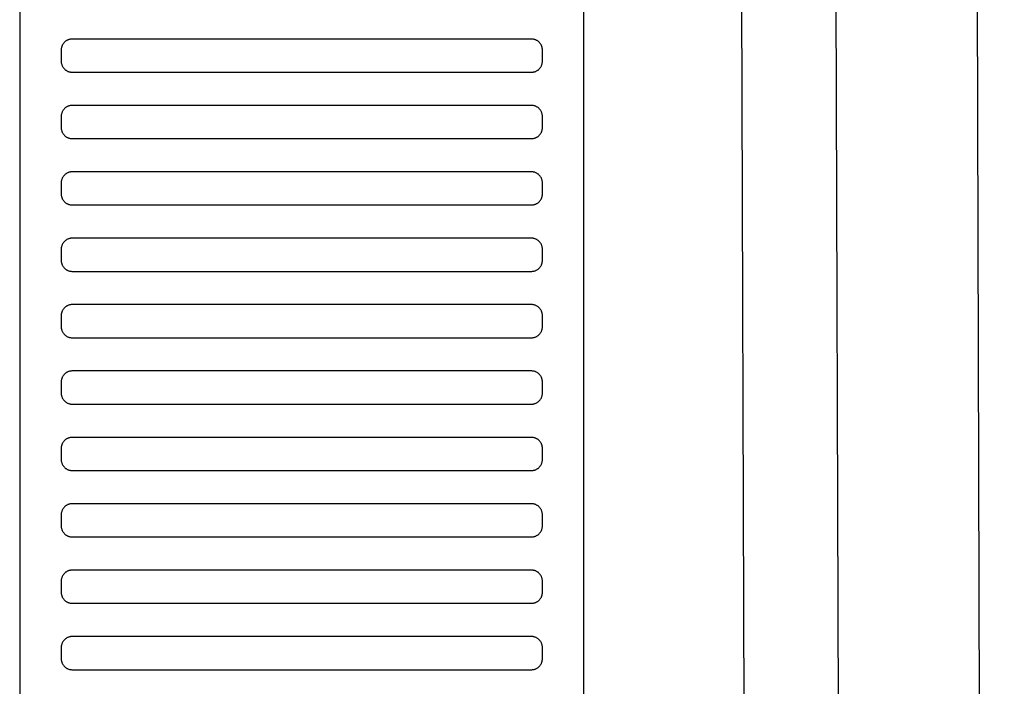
# Model space of a CAD drawing. Header units: millimetres. Extents: x -32221 to 212500, y 31663 to 93766.
# Tile 132 of 256: x 26523 to 26701, y 61034 to 61154. Entities that reach past the tile are written whole.
import ezdxf

# ---------------------------------------------------------------- set-up
doc = ezdxf.new("R2010")
doc.units = ezdxf.units.MM
doc.layers.add('Sciany', color=251, linetype='Continuous')
doc.layers.add('Wyposazenie', color=251, linetype='Continuous')

msp = doc.modelspace()

# ---------------------------------------------------------------- linework, layer by layer
at = {"layer": 'Sciany'}
for p, q in [((26694.177, 61744.608), (26700.816, 59488.444)), ((26668.593, 61719.077), (26675.609, 59491.685)), ((26651.608, 61702.056), (26658.56, 59494.939))]:
    msp.add_line(p, q, dxfattribs=at)
at = {"layer": 'Wyposazenie'}
for points in [[(26624.827, 59922.631), (26624.827, 61437.591), (26522.827, 61437.591), (26522.827, 59922.631)], [(26615.327, 61144.591), (26615.43, 61144.593), (26615.531, 61144.601), (26615.631, 61144.614), (26615.73, 61144.632), (26615.827, 61144.654), (26615.921, 61144.681), (26616.014, 61144.712), (26616.105, 61144.748), (26616.194, 61144.788), (26616.28, 61144.832), (26616.364, 61144.881), (26616.445, 61144.933), (26616.523, 61144.988), (26616.599, 61145.048), (26616.671, 61145.111), (26616.741, 61145.177), (26616.807, 61145.246), (26616.87, 61145.319), (26616.929, 61145.395), (26616.985, 61145.473), (26617.037, 61145.554), (26617.085, 61145.638), (26617.13, 61145.724), (26617.17, 61145.813), (26617.206, 61145.904), (26617.237, 61145.996), (26617.264, 61146.091), (26617.286, 61146.188), (26617.304, 61146.287), (26617.317, 61146.387), (26617.324, 61146.488), (26617.327, 61146.591), (26617.327, 61148.591), (26617.324, 61148.694), (26617.317, 61148.795), (26617.304, 61148.895), (26617.286, 61148.994), (26617.264, 61149.09), (26617.237, 61149.185), (26617.206, 61149.278), (26617.17, 61149.369), (26617.13, 61149.457), (26617.085, 61149.544), (26617.037, 61149.627), (26616.985, 61149.709), (26616.929, 61149.787), (26616.87, 61149.863), (26616.807, 61149.935), (26616.741, 61150.005), (26616.671, 61150.071), (26616.599, 61150.134), (26616.523, 61150.193), (26616.445, 61150.249), (26616.364, 61150.301), (26616.28, 61150.349), (26616.194, 61150.393), (26616.105, 61150.434), (26616.014, 61150.469), (26615.921, 61150.501), (26615.827, 61150.528), (26615.73, 61150.55), (26615.631, 61150.568), (26615.531, 61150.581), (26615.43, 61150.588), (26615.327, 61150.591), (26532.327, 61150.591), (26532.224, 61150.588), (26532.123, 61150.581), (26532.023, 61150.568), (26531.924, 61150.55), (26531.828, 61150.528), (26531.733, 61150.501), (26531.64, 61150.469), (26531.549, 61150.434), (26531.46, 61150.393), (26531.374, 61150.349), (26531.29, 61150.301), (26531.209, 61150.249), (26531.131, 61150.193), (26531.055, 61150.134), (26530.983, 61150.071), (26530.913, 61150.005), (26530.847, 61149.935), (26530.784, 61149.863), (26530.725, 61149.787), (26530.669, 61149.709), (26530.617, 61149.627), (26530.569, 61149.544), (26530.524, 61149.457), (26530.484, 61149.369), (26530.448, 61149.278), (26530.417, 61149.185), (26530.39, 61149.09), (26530.368, 61148.994), (26530.35, 61148.895), (26530.337, 61148.795), (26530.33, 61148.694), (26530.327, 61148.591), (26530.327, 61146.591), (26530.33, 61146.488), (26530.337, 61146.387), (26530.35, 61146.287), (26530.368, 61146.188), (26530.39, 61146.091), (26530.417, 61145.996), (26530.448, 61145.904), (26530.484, 61145.813), (26530.524, 61145.724), (26530.569, 61145.638), (26530.617, 61145.554), (26530.669, 61145.473), (26530.725, 61145.395), (26530.784, 61145.319), (26530.847, 61145.246), (26530.913, 61145.177), (26530.983, 61145.111), (26531.055, 61145.048), (26531.131, 61144.988), (26531.209, 61144.933), (26531.29, 61144.881), (26531.374, 61144.832), (26531.46, 61144.788), (26531.549, 61144.748), (26531.64, 61144.712), (26531.733, 61144.681), (26531.828, 61144.654), (26531.924, 61144.632), (26532.023, 61144.614), (26532.123, 61144.601), (26532.224, 61144.593), (26532.327, 61144.591)], [(26615.327, 61132.591), (26615.43, 61132.593), (26615.531, 61132.601), (26615.631, 61132.614), (26615.73, 61132.632), (26615.827, 61132.654), (26615.921, 61132.681), (26616.014, 61132.712), (26616.105, 61132.748), (26616.194, 61132.788), (26616.28, 61132.832), (26616.364, 61132.881), (26616.445, 61132.933), (26616.523, 61132.988), (26616.599, 61133.048), (26616.671, 61133.111), (26616.741, 61133.177), (26616.807, 61133.246), (26616.87, 61133.319), (26616.929, 61133.395), (26616.985, 61133.473), (26617.037, 61133.554), (26617.085, 61133.638), (26617.13, 61133.724), (26617.17, 61133.813), (26617.206, 61133.904), (26617.237, 61133.996), (26617.264, 61134.091), (26617.286, 61134.188), (26617.304, 61134.287), (26617.317, 61134.387), (26617.324, 61134.488), (26617.327, 61134.591), (26617.327, 61136.591), (26617.324, 61136.694), (26617.317, 61136.795), (26617.304, 61136.895), (26617.286, 61136.994), (26617.264, 61137.09), (26617.237, 61137.185), (26617.206, 61137.278), (26617.17, 61137.369), (26617.13, 61137.457), (26617.085, 61137.544), (26617.037, 61137.627), (26616.985, 61137.709), (26616.929, 61137.787), (26616.87, 61137.863), (26616.807, 61137.935), (26616.741, 61138.005), (26616.671, 61138.071), (26616.599, 61138.134), (26616.523, 61138.193), (26616.445, 61138.249), (26616.364, 61138.301), (26616.28, 61138.349), (26616.194, 61138.393), (26616.105, 61138.434), (26616.014, 61138.469), (26615.921, 61138.501), (26615.827, 61138.528), (26615.73, 61138.55), (26615.631, 61138.568), (26615.531, 61138.581), (26615.43, 61138.588), (26615.327, 61138.591), (26532.327, 61138.591), (26532.224, 61138.588), (26532.123, 61138.581), (26532.023, 61138.568), (26531.924, 61138.55), (26531.828, 61138.528), (26531.733, 61138.501), (26531.64, 61138.469), (26531.549, 61138.434), (26531.46, 61138.393), (26531.374, 61138.349), (26531.29, 61138.301), (26531.209, 61138.249), (26531.131, 61138.193), (26531.055, 61138.134), (26530.983, 61138.071), (26530.913, 61138.005), (26530.847, 61137.935), (26530.784, 61137.863), (26530.725, 61137.787), (26530.669, 61137.709), (26530.617, 61137.627), (26530.569, 61137.544), (26530.524, 61137.457), (26530.484, 61137.369), (26530.448, 61137.278), (26530.417, 61137.185), (26530.39, 61137.09), (26530.368, 61136.994), (26530.35, 61136.895), (26530.337, 61136.795), (26530.33, 61136.694), (26530.327, 61136.591), (26530.327, 61134.591), (26530.33, 61134.488), (26530.337, 61134.387), (26530.35, 61134.287), (26530.368, 61134.188), (26530.39, 61134.091), (26530.417, 61133.996), (26530.448, 61133.904), (26530.484, 61133.813), (26530.524, 61133.724), (26530.569, 61133.638), (26530.617, 61133.554), (26530.669, 61133.473), (26530.725, 61133.395), (26530.784, 61133.319), (26530.847, 61133.246), (26530.913, 61133.177), (26530.983, 61133.111), (26531.055, 61133.048), (26531.131, 61132.988), (26531.209, 61132.933), (26531.29, 61132.881), (26531.374, 61132.832), (26531.46, 61132.788), (26531.549, 61132.748), (26531.64, 61132.712), (26531.733, 61132.681), (26531.828, 61132.654), (26531.924, 61132.632), (26532.023, 61132.614), (26532.123, 61132.601), (26532.224, 61132.593), (26532.327, 61132.591)], [(26615.327, 61120.591), (26615.43, 61120.593), (26615.531, 61120.601), (26615.631, 61120.614), (26615.73, 61120.632), (26615.827, 61120.654), (26615.921, 61120.681), (26616.014, 61120.712), (26616.105, 61120.748), (26616.194, 61120.788), (26616.28, 61120.832), (26616.364, 61120.881), (26616.445, 61120.933), (26616.523, 61120.988), (26616.599, 61121.048), (26616.671, 61121.111), (26616.741, 61121.177), (26616.807, 61121.246), (26616.87, 61121.319), (26616.929, 61121.395), (26616.985, 61121.473), (26617.037, 61121.554), (26617.085, 61121.638), (26617.13, 61121.724), (26617.17, 61121.813), (26617.206, 61121.904), (26617.237, 61121.996), (26617.264, 61122.091), (26617.286, 61122.188), (26617.304, 61122.287), (26617.317, 61122.387), (26617.324, 61122.488), (26617.327, 61122.591), (26617.327, 61124.591), (26617.324, 61124.694), (26617.317, 61124.795), (26617.304, 61124.895), (26617.286, 61124.994), (26617.264, 61125.09), (26617.237, 61125.185), (26617.206, 61125.278), (26617.17, 61125.369), (26617.13, 61125.457), (26617.085, 61125.544), (26617.037, 61125.627), (26616.985, 61125.709), (26616.929, 61125.787), (26616.87, 61125.863), (26616.807, 61125.935), (26616.741, 61126.005), (26616.671, 61126.071), (26616.599, 61126.134), (26616.523, 61126.193), (26616.445, 61126.249), (26616.364, 61126.301), (26616.28, 61126.349), (26616.194, 61126.393), (26616.105, 61126.434), (26616.014, 61126.469), (26615.921, 61126.501), (26615.827, 61126.528), (26615.73, 61126.55), (26615.631, 61126.568), (26615.531, 61126.581), (26615.43, 61126.588), (26615.327, 61126.591), (26532.327, 61126.591), (26532.224, 61126.588), (26532.123, 61126.581), (26532.023, 61126.568), (26531.924, 61126.55), (26531.828, 61126.528), (26531.733, 61126.501), (26531.64, 61126.469), (26531.549, 61126.434), (26531.46, 61126.393), (26531.374, 61126.349), (26531.29, 61126.301), (26531.209, 61126.249), (26531.131, 61126.193), (26531.055, 61126.134), (26530.983, 61126.071), (26530.913, 61126.005), (26530.847, 61125.935), (26530.784, 61125.863), (26530.725, 61125.787), (26530.669, 61125.709), (26530.617, 61125.627), (26530.569, 61125.544), (26530.524, 61125.457), (26530.484, 61125.369), (26530.448, 61125.278), (26530.417, 61125.185), (26530.39, 61125.09), (26530.368, 61124.994), (26530.35, 61124.895), (26530.337, 61124.795), (26530.33, 61124.694), (26530.327, 61124.591), (26530.327, 61122.591), (26530.33, 61122.488), (26530.337, 61122.387), (26530.35, 61122.287), (26530.368, 61122.188), (26530.39, 61122.091), (26530.417, 61121.996), (26530.448, 61121.904), (26530.484, 61121.813), (26530.524, 61121.724), (26530.569, 61121.638), (26530.617, 61121.554), (26530.669, 61121.473), (26530.725, 61121.395), (26530.784, 61121.319), (26530.847, 61121.246), (26530.913, 61121.177), (26530.983, 61121.111), (26531.055, 61121.048), (26531.131, 61120.988), (26531.209, 61120.933), (26531.29, 61120.881), (26531.374, 61120.832), (26531.46, 61120.788), (26531.549, 61120.748), (26531.64, 61120.712), (26531.733, 61120.681), (26531.828, 61120.654), (26531.924, 61120.632), (26532.023, 61120.614), (26532.123, 61120.601), (26532.224, 61120.593), (26532.327, 61120.591)], [(26615.327, 61108.591), (26615.43, 61108.593), (26615.531, 61108.601), (26615.631, 61108.614), (26615.73, 61108.632), (26615.827, 61108.654), (26615.921, 61108.681), (26616.014, 61108.712), (26616.105, 61108.748), (26616.194, 61108.788), (26616.28, 61108.832), (26616.364, 61108.881), (26616.445, 61108.933), (26616.523, 61108.988), (26616.599, 61109.048), (26616.671, 61109.111), (26616.741, 61109.177), (26616.807, 61109.246), (26616.87, 61109.319), (26616.929, 61109.395), (26616.985, 61109.473), (26617.037, 61109.554), (26617.085, 61109.638), (26617.13, 61109.724), (26617.17, 61109.813), (26617.206, 61109.904), (26617.237, 61109.996), (26617.264, 61110.091), (26617.286, 61110.188), (26617.304, 61110.287), (26617.317, 61110.387), (26617.324, 61110.488), (26617.327, 61110.591), (26617.327, 61112.591), (26617.324, 61112.694), (26617.317, 61112.795), (26617.304, 61112.895), (26617.286, 61112.994), (26617.264, 61113.09), (26617.237, 61113.185), (26617.206, 61113.278), (26617.17, 61113.369), (26617.13, 61113.457), (26617.085, 61113.544), (26617.037, 61113.627), (26616.985, 61113.709), (26616.929, 61113.787), (26616.87, 61113.863), (26616.807, 61113.935), (26616.741, 61114.005), (26616.671, 61114.071), (26616.599, 61114.134), (26616.523, 61114.193), (26616.445, 61114.249), (26616.364, 61114.301), (26616.28, 61114.349), (26616.194, 61114.393), (26616.105, 61114.434), (26616.014, 61114.469), (26615.921, 61114.501), (26615.827, 61114.528), (26615.73, 61114.55), (26615.631, 61114.568), (26615.531, 61114.581), (26615.43, 61114.588), (26615.327, 61114.591), (26532.327, 61114.591), (26532.224, 61114.588), (26532.123, 61114.581), (26532.023, 61114.568), (26531.924, 61114.55), (26531.828, 61114.528), (26531.733, 61114.501), (26531.64, 61114.469), (26531.549, 61114.434), (26531.46, 61114.393), (26531.374, 61114.349), (26531.29, 61114.301), (26531.209, 61114.249), (26531.131, 61114.193), (26531.055, 61114.134), (26530.983, 61114.071), (26530.913, 61114.005), (26530.847, 61113.935), (26530.784, 61113.863), (26530.725, 61113.787), (26530.669, 61113.709), (26530.617, 61113.627), (26530.569, 61113.544), (26530.524, 61113.457), (26530.484, 61113.369), (26530.448, 61113.278), (26530.417, 61113.185), (26530.39, 61113.09), (26530.368, 61112.994), (26530.35, 61112.895), (26530.337, 61112.795), (26530.33, 61112.694), (26530.327, 61112.591), (26530.327, 61110.591), (26530.33, 61110.488), (26530.337, 61110.387), (26530.35, 61110.287), (26530.368, 61110.188), (26530.39, 61110.091), (26530.417, 61109.996), (26530.448, 61109.904), (26530.484, 61109.813), (26530.524, 61109.724), (26530.569, 61109.638), (26530.617, 61109.554), (26530.669, 61109.473), (26530.725, 61109.395), (26530.784, 61109.319), (26530.847, 61109.246), (26530.913, 61109.177), (26530.983, 61109.111), (26531.055, 61109.048), (26531.131, 61108.988), (26531.209, 61108.933), (26531.29, 61108.881), (26531.374, 61108.832), (26531.46, 61108.788), (26531.549, 61108.748), (26531.64, 61108.712), (26531.733, 61108.681), (26531.828, 61108.654), (26531.924, 61108.632), (26532.023, 61108.614), (26532.123, 61108.601), (26532.224, 61108.593), (26532.327, 61108.591)], [(26615.327, 61096.591), (26615.43, 61096.593), (26615.531, 61096.601), (26615.631, 61096.614), (26615.73, 61096.632), (26615.827, 61096.654), (26615.921, 61096.681), (26616.014, 61096.712), (26616.105, 61096.748), (26616.194, 61096.788), (26616.28, 61096.832), (26616.364, 61096.881), (26616.445, 61096.933), (26616.523, 61096.988), (26616.599, 61097.048), (26616.671, 61097.111), (26616.741, 61097.177), (26616.807, 61097.246), (26616.87, 61097.319), (26616.929, 61097.395), (26616.985, 61097.473), (26617.037, 61097.554), (26617.085, 61097.638), (26617.13, 61097.724), (26617.17, 61097.813), (26617.206, 61097.904), (26617.237, 61097.996), (26617.264, 61098.091), (26617.286, 61098.188), (26617.304, 61098.287), (26617.317, 61098.387), (26617.324, 61098.488), (26617.327, 61098.591), (26617.327, 61100.591), (26617.324, 61100.694), (26617.317, 61100.795), (26617.304, 61100.895), (26617.286, 61100.994), (26617.264, 61101.09), (26617.237, 61101.185), (26617.206, 61101.278), (26617.17, 61101.369), (26617.13, 61101.457), (26617.085, 61101.544), (26617.037, 61101.627), (26616.985, 61101.709), (26616.929, 61101.787), (26616.87, 61101.863), (26616.807, 61101.935), (26616.741, 61102.005), (26616.671, 61102.071), (26616.599, 61102.134), (26616.523, 61102.193), (26616.445, 61102.249), (26616.364, 61102.301), (26616.28, 61102.349), (26616.194, 61102.393), (26616.105, 61102.434), (26616.014, 61102.469), (26615.921, 61102.501), (26615.827, 61102.528), (26615.73, 61102.55), (26615.631, 61102.568), (26615.531, 61102.581), (26615.43, 61102.588), (26615.327, 61102.591), (26532.327, 61102.591), (26532.224, 61102.588), (26532.123, 61102.581), (26532.023, 61102.568), (26531.924, 61102.55), (26531.828, 61102.528), (26531.733, 61102.501), (26531.64, 61102.469), (26531.549, 61102.434), (26531.46, 61102.393), (26531.374, 61102.349), (26531.29, 61102.301), (26531.209, 61102.249), (26531.131, 61102.193), (26531.055, 61102.134), (26530.983, 61102.071), (26530.913, 61102.005), (26530.847, 61101.935), (26530.784, 61101.863), (26530.725, 61101.787), (26530.669, 61101.709), (26530.617, 61101.627), (26530.569, 61101.544), (26530.524, 61101.457), (26530.484, 61101.369), (26530.448, 61101.278), (26530.417, 61101.185), (26530.39, 61101.09), (26530.368, 61100.994), (26530.35, 61100.895), (26530.337, 61100.795), (26530.33, 61100.694), (26530.327, 61100.591), (26530.327, 61098.591), (26530.33, 61098.488), (26530.337, 61098.387), (26530.35, 61098.287), (26530.368, 61098.188), (26530.39, 61098.091), (26530.417, 61097.996), (26530.448, 61097.904), (26530.484, 61097.813), (26530.524, 61097.724), (26530.569, 61097.638), (26530.617, 61097.554), (26530.669, 61097.473), (26530.725, 61097.395), (26530.784, 61097.319), (26530.847, 61097.246), (26530.913, 61097.177), (26530.983, 61097.111), (26531.055, 61097.048), (26531.131, 61096.988), (26531.209, 61096.933), (26531.29, 61096.881), (26531.374, 61096.832), (26531.46, 61096.788), (26531.549, 61096.748), (26531.64, 61096.712), (26531.733, 61096.681), (26531.828, 61096.654), (26531.924, 61096.632), (26532.023, 61096.614), (26532.123, 61096.601), (26532.224, 61096.593), (26532.327, 61096.591)], [(26615.327, 61084.591), (26615.43, 61084.593), (26615.531, 61084.601), (26615.631, 61084.614), (26615.73, 61084.632), (26615.827, 61084.654), (26615.921, 61084.681), (26616.014, 61084.712), (26616.105, 61084.748), (26616.194, 61084.788), (26616.28, 61084.832), (26616.364, 61084.881), (26616.445, 61084.933), (26616.523, 61084.988), (26616.599, 61085.048), (26616.671, 61085.111), (26616.741, 61085.177), (26616.807, 61085.246), (26616.87, 61085.319), (26616.929, 61085.395), (26616.985, 61085.473), (26617.037, 61085.554), (26617.085, 61085.638), (26617.13, 61085.724), (26617.17, 61085.813), (26617.206, 61085.904), (26617.237, 61085.996), (26617.264, 61086.091), (26617.286, 61086.188), (26617.304, 61086.287), (26617.317, 61086.387), (26617.324, 61086.488), (26617.327, 61086.591), (26617.327, 61088.591), (26617.324, 61088.694), (26617.317, 61088.795), (26617.304, 61088.895), (26617.286, 61088.994), (26617.264, 61089.09), (26617.237, 61089.185), (26617.206, 61089.278), (26617.17, 61089.369), (26617.13, 61089.457), (26617.085, 61089.544), (26617.037, 61089.627), (26616.985, 61089.709), (26616.929, 61089.787), (26616.87, 61089.863), (26616.807, 61089.935), (26616.741, 61090.005), (26616.671, 61090.071), (26616.599, 61090.134), (26616.523, 61090.193), (26616.445, 61090.249), (26616.364, 61090.301), (26616.28, 61090.349), (26616.194, 61090.393), (26616.105, 61090.434), (26616.014, 61090.469), (26615.921, 61090.501), (26615.827, 61090.528), (26615.73, 61090.55), (26615.631, 61090.568), (26615.531, 61090.581), (26615.43, 61090.588), (26615.327, 61090.591), (26532.327, 61090.591), (26532.224, 61090.588), (26532.123, 61090.581), (26532.023, 61090.568), (26531.924, 61090.55), (26531.828, 61090.528), (26531.733, 61090.501), (26531.64, 61090.469), (26531.549, 61090.434), (26531.46, 61090.393), (26531.374, 61090.349), (26531.29, 61090.301), (26531.209, 61090.249), (26531.131, 61090.193), (26531.055, 61090.134), (26530.983, 61090.071), (26530.913, 61090.005), (26530.847, 61089.935), (26530.784, 61089.863), (26530.725, 61089.787), (26530.669, 61089.709), (26530.617, 61089.627), (26530.569, 61089.544), (26530.524, 61089.457), (26530.484, 61089.369), (26530.448, 61089.278), (26530.417, 61089.185), (26530.39, 61089.09), (26530.368, 61088.994), (26530.35, 61088.895), (26530.337, 61088.795), (26530.33, 61088.694), (26530.327, 61088.591), (26530.327, 61086.591), (26530.33, 61086.488), (26530.337, 61086.387), (26530.35, 61086.287), (26530.368, 61086.188), (26530.39, 61086.091), (26530.417, 61085.996), (26530.448, 61085.904), (26530.484, 61085.813), (26530.524, 61085.724), (26530.569, 61085.638), (26530.617, 61085.554), (26530.669, 61085.473), (26530.725, 61085.395), (26530.784, 61085.319), (26530.847, 61085.246), (26530.913, 61085.177), (26530.983, 61085.111), (26531.055, 61085.048), (26531.131, 61084.988), (26531.209, 61084.933), (26531.29, 61084.881), (26531.374, 61084.832), (26531.46, 61084.788), (26531.549, 61084.748), (26531.64, 61084.712), (26531.733, 61084.681), (26531.828, 61084.654), (26531.924, 61084.632), (26532.023, 61084.614), (26532.123, 61084.601), (26532.224, 61084.593), (26532.327, 61084.591)], [(26615.327, 61072.591), (26615.43, 61072.593), (26615.531, 61072.601), (26615.631, 61072.614), (26615.73, 61072.632), (26615.827, 61072.654), (26615.921, 61072.681), (26616.014, 61072.712), (26616.105, 61072.748), (26616.194, 61072.788), (26616.28, 61072.832), (26616.364, 61072.881), (26616.445, 61072.933), (26616.523, 61072.988), (26616.599, 61073.048), (26616.671, 61073.111), (26616.741, 61073.177), (26616.807, 61073.246), (26616.87, 61073.319), (26616.929, 61073.395), (26616.985, 61073.473), (26617.037, 61073.554), (26617.085, 61073.638), (26617.13, 61073.724), (26617.17, 61073.813), (26617.206, 61073.904), (26617.237, 61073.996), (26617.264, 61074.091), (26617.286, 61074.188), (26617.304, 61074.287), (26617.317, 61074.387), (26617.324, 61074.488), (26617.327, 61074.591), (26617.327, 61076.591), (26617.324, 61076.694), (26617.317, 61076.795), (26617.304, 61076.895), (26617.286, 61076.994), (26617.264, 61077.09), (26617.237, 61077.185), (26617.206, 61077.278), (26617.17, 61077.369), (26617.13, 61077.457), (26617.085, 61077.544), (26617.037, 61077.627), (26616.985, 61077.709), (26616.929, 61077.787), (26616.87, 61077.863), (26616.807, 61077.935), (26616.741, 61078.005), (26616.671, 61078.071), (26616.599, 61078.134), (26616.523, 61078.193), (26616.445, 61078.249), (26616.364, 61078.301), (26616.28, 61078.349), (26616.194, 61078.393), (26616.105, 61078.434), (26616.014, 61078.469), (26615.921, 61078.501), (26615.827, 61078.528), (26615.73, 61078.55), (26615.631, 61078.568), (26615.531, 61078.581), (26615.43, 61078.588), (26615.327, 61078.591), (26532.327, 61078.591), (26532.224, 61078.588), (26532.123, 61078.581), (26532.023, 61078.568), (26531.924, 61078.55), (26531.828, 61078.528), (26531.733, 61078.501), (26531.64, 61078.469), (26531.549, 61078.434), (26531.46, 61078.393), (26531.374, 61078.349), (26531.29, 61078.301), (26531.209, 61078.249), (26531.131, 61078.193), (26531.055, 61078.134), (26530.983, 61078.071), (26530.913, 61078.005), (26530.847, 61077.935), (26530.784, 61077.863), (26530.725, 61077.787), (26530.669, 61077.709), (26530.617, 61077.627), (26530.569, 61077.544), (26530.524, 61077.457), (26530.484, 61077.369), (26530.448, 61077.278), (26530.417, 61077.185), (26530.39, 61077.09), (26530.368, 61076.994), (26530.35, 61076.895), (26530.337, 61076.795), (26530.33, 61076.694), (26530.327, 61076.591), (26530.327, 61074.591), (26530.33, 61074.488), (26530.337, 61074.387), (26530.35, 61074.287), (26530.368, 61074.188), (26530.39, 61074.091), (26530.417, 61073.996), (26530.448, 61073.904), (26530.484, 61073.813), (26530.524, 61073.724), (26530.569, 61073.638), (26530.617, 61073.554), (26530.669, 61073.473), (26530.725, 61073.395), (26530.784, 61073.319), (26530.847, 61073.246), (26530.913, 61073.177), (26530.983, 61073.111), (26531.055, 61073.048), (26531.131, 61072.988), (26531.209, 61072.933), (26531.29, 61072.881), (26531.374, 61072.832), (26531.46, 61072.788), (26531.549, 61072.748), (26531.64, 61072.712), (26531.733, 61072.681), (26531.828, 61072.654), (26531.924, 61072.632), (26532.023, 61072.614), (26532.123, 61072.601), (26532.224, 61072.593), (26532.327, 61072.591)], [(26615.327, 61060.591), (26615.43, 61060.593), (26615.531, 61060.601), (26615.631, 61060.614), (26615.73, 61060.632), (26615.827, 61060.654), (26615.921, 61060.681), (26616.014, 61060.712), (26616.105, 61060.748), (26616.194, 61060.788), (26616.28, 61060.832), (26616.364, 61060.881), (26616.445, 61060.933), (26616.523, 61060.988), (26616.599, 61061.048), (26616.671, 61061.111), (26616.741, 61061.177), (26616.807, 61061.246), (26616.87, 61061.319), (26616.929, 61061.395), (26616.985, 61061.473), (26617.037, 61061.554), (26617.085, 61061.638), (26617.13, 61061.724), (26617.17, 61061.813), (26617.206, 61061.904), (26617.237, 61061.996), (26617.264, 61062.091), (26617.286, 61062.188), (26617.304, 61062.287), (26617.317, 61062.387), (26617.324, 61062.488), (26617.327, 61062.591), (26617.327, 61064.591), (26617.324, 61064.694), (26617.317, 61064.795), (26617.304, 61064.895), (26617.286, 61064.994), (26617.264, 61065.09), (26617.237, 61065.185), (26617.206, 61065.278), (26617.17, 61065.369), (26617.13, 61065.457), (26617.085, 61065.544), (26617.037, 61065.627), (26616.985, 61065.709), (26616.929, 61065.787), (26616.87, 61065.863), (26616.807, 61065.935), (26616.741, 61066.005), (26616.671, 61066.071), (26616.599, 61066.134), (26616.523, 61066.193), (26616.445, 61066.249), (26616.364, 61066.301), (26616.28, 61066.349), (26616.194, 61066.393), (26616.105, 61066.434), (26616.014, 61066.469), (26615.921, 61066.501), (26615.827, 61066.528), (26615.73, 61066.55), (26615.631, 61066.568), (26615.531, 61066.581), (26615.43, 61066.588), (26615.327, 61066.591), (26532.327, 61066.591), (26532.224, 61066.588), (26532.123, 61066.581), (26532.023, 61066.568), (26531.924, 61066.55), (26531.828, 61066.528), (26531.733, 61066.501), (26531.64, 61066.469), (26531.549, 61066.434), (26531.46, 61066.393), (26531.374, 61066.349), (26531.29, 61066.301), (26531.209, 61066.249), (26531.131, 61066.193), (26531.055, 61066.134), (26530.983, 61066.071), (26530.913, 61066.005), (26530.847, 61065.935), (26530.784, 61065.863), (26530.725, 61065.787), (26530.669, 61065.709), (26530.617, 61065.627), (26530.569, 61065.544), (26530.524, 61065.457), (26530.484, 61065.369), (26530.448, 61065.278), (26530.417, 61065.185), (26530.39, 61065.09), (26530.368, 61064.994), (26530.35, 61064.895), (26530.337, 61064.795), (26530.33, 61064.694), (26530.327, 61064.591), (26530.327, 61062.591), (26530.33, 61062.488), (26530.337, 61062.387), (26530.35, 61062.287), (26530.368, 61062.188), (26530.39, 61062.091), (26530.417, 61061.996), (26530.448, 61061.904), (26530.484, 61061.813), (26530.524, 61061.724), (26530.569, 61061.638), (26530.617, 61061.554), (26530.669, 61061.473), (26530.725, 61061.395), (26530.784, 61061.319), (26530.847, 61061.246), (26530.913, 61061.177), (26530.983, 61061.111), (26531.055, 61061.048), (26531.131, 61060.988), (26531.209, 61060.933), (26531.29, 61060.881), (26531.374, 61060.832), (26531.46, 61060.788), (26531.549, 61060.748), (26531.64, 61060.712), (26531.733, 61060.681), (26531.828, 61060.654), (26531.924, 61060.632), (26532.023, 61060.614), (26532.123, 61060.601), (26532.224, 61060.593), (26532.327, 61060.591)], [(26615.327, 61048.591), (26615.43, 61048.593), (26615.531, 61048.601), (26615.631, 61048.614), (26615.73, 61048.632), (26615.827, 61048.654), (26615.921, 61048.681), (26616.014, 61048.712), (26616.105, 61048.748), (26616.194, 61048.788), (26616.28, 61048.832), (26616.364, 61048.881), (26616.445, 61048.933), (26616.523, 61048.988), (26616.599, 61049.048), (26616.671, 61049.111), (26616.741, 61049.177), (26616.807, 61049.246), (26616.87, 61049.319), (26616.929, 61049.395), (26616.985, 61049.473), (26617.037, 61049.554), (26617.085, 61049.638), (26617.13, 61049.724), (26617.17, 61049.813), (26617.206, 61049.904), (26617.237, 61049.996), (26617.264, 61050.091), (26617.286, 61050.188), (26617.304, 61050.287), (26617.317, 61050.387), (26617.324, 61050.488), (26617.327, 61050.591), (26617.327, 61052.591), (26617.324, 61052.694), (26617.317, 61052.795), (26617.304, 61052.895), (26617.286, 61052.994), (26617.264, 61053.09), (26617.237, 61053.185), (26617.206, 61053.278), (26617.17, 61053.369), (26617.13, 61053.457), (26617.085, 61053.544), (26617.037, 61053.627), (26616.985, 61053.709), (26616.929, 61053.787), (26616.87, 61053.863), (26616.807, 61053.935), (26616.741, 61054.005), (26616.671, 61054.071), (26616.599, 61054.134), (26616.523, 61054.193), (26616.445, 61054.249), (26616.364, 61054.301), (26616.28, 61054.349), (26616.194, 61054.393), (26616.105, 61054.434), (26616.014, 61054.469), (26615.921, 61054.501), (26615.827, 61054.528), (26615.73, 61054.55), (26615.631, 61054.568), (26615.531, 61054.581), (26615.43, 61054.588), (26615.327, 61054.591), (26532.327, 61054.591), (26532.224, 61054.588), (26532.123, 61054.581), (26532.023, 61054.568), (26531.924, 61054.55), (26531.828, 61054.528), (26531.733, 61054.501), (26531.64, 61054.469), (26531.549, 61054.434), (26531.46, 61054.393), (26531.374, 61054.349), (26531.29, 61054.301), (26531.209, 61054.249), (26531.131, 61054.193), (26531.055, 61054.134), (26530.983, 61054.071), (26530.913, 61054.005), (26530.847, 61053.935), (26530.784, 61053.863), (26530.725, 61053.787), (26530.669, 61053.709), (26530.617, 61053.627), (26530.569, 61053.544), (26530.524, 61053.457), (26530.484, 61053.369), (26530.448, 61053.278), (26530.417, 61053.185), (26530.39, 61053.09), (26530.368, 61052.994), (26530.35, 61052.895), (26530.337, 61052.795), (26530.33, 61052.694), (26530.327, 61052.591), (26530.327, 61050.591), (26530.33, 61050.488), (26530.337, 61050.387), (26530.35, 61050.287), (26530.368, 61050.188), (26530.39, 61050.091), (26530.417, 61049.997), (26530.448, 61049.904), (26530.484, 61049.813), (26530.524, 61049.724), (26530.569, 61049.638), (26530.617, 61049.554), (26530.669, 61049.473), (26530.725, 61049.395), (26530.784, 61049.319), (26530.847, 61049.246), (26530.913, 61049.177), (26530.983, 61049.111), (26531.055, 61049.048), (26531.131, 61048.988), (26531.209, 61048.933), (26531.29, 61048.881), (26531.374, 61048.832), (26531.46, 61048.788), (26531.549, 61048.748), (26531.64, 61048.712), (26531.733, 61048.681), (26531.828, 61048.654), (26531.924, 61048.632), (26532.023, 61048.614), (26532.123, 61048.601), (26532.224, 61048.593), (26532.327, 61048.591)], [(26615.327, 61048.591), (26615.43, 61048.593), (26615.531, 61048.601), (26615.631, 61048.614), (26615.73, 61048.632), (26615.827, 61048.654), (26615.921, 61048.681), (26616.014, 61048.712), (26616.105, 61048.748), (26616.194, 61048.788), (26616.28, 61048.832), (26616.364, 61048.881), (26616.445, 61048.933), (26616.523, 61048.988), (26616.599, 61049.048), (26616.671, 61049.111), (26616.741, 61049.177), (26616.807, 61049.246), (26616.87, 61049.319), (26616.929, 61049.395), (26616.985, 61049.473), (26617.037, 61049.554), (26617.085, 61049.638), (26617.13, 61049.724), (26617.17, 61049.813), (26617.206, 61049.904), (26617.237, 61049.996), (26617.264, 61050.091), (26617.286, 61050.188), (26617.304, 61050.287), (26617.317, 61050.387), (26617.324, 61050.488), (26617.327, 61050.591), (26617.327, 61052.591), (26617.324, 61052.694), (26617.317, 61052.795), (26617.304, 61052.895), (26617.286, 61052.994), (26617.264, 61053.09), (26617.237, 61053.185), (26617.206, 61053.278), (26617.17, 61053.369), (26617.13, 61053.457), (26617.085, 61053.544), (26617.037, 61053.627), (26616.985, 61053.709), (26616.929, 61053.787), (26616.87, 61053.863), (26616.807, 61053.935), (26616.741, 61054.005), (26616.671, 61054.071), (26616.599, 61054.134), (26616.523, 61054.193), (26616.445, 61054.249), (26616.364, 61054.301), (26616.28, 61054.349), (26616.194, 61054.393), (26616.105, 61054.434), (26616.014, 61054.469), (26615.921, 61054.501), (26615.827, 61054.528), (26615.73, 61054.55), (26615.631, 61054.568), (26615.531, 61054.581), (26615.43, 61054.588), (26615.327, 61054.591), (26532.327, 61054.591), (26532.224, 61054.588), (26532.123, 61054.581), (26532.023, 61054.568), (26531.924, 61054.55), (26531.828, 61054.528), (26531.733, 61054.501), (26531.64, 61054.469), (26531.549, 61054.434), (26531.46, 61054.393), (26531.374, 61054.349), (26531.29, 61054.301), (26531.209, 61054.249), (26531.131, 61054.193), (26531.055, 61054.134), (26530.983, 61054.071), (26530.913, 61054.005), (26530.847, 61053.935), (26530.784, 61053.863), (26530.725, 61053.787), (26530.669, 61053.709), (26530.617, 61053.627), (26530.569, 61053.544), (26530.524, 61053.457), (26530.484, 61053.369), (26530.448, 61053.278), (26530.417, 61053.185), (26530.39, 61053.09), (26530.368, 61052.994), (26530.35, 61052.895), (26530.337, 61052.795), (26530.33, 61052.694), (26530.327, 61052.591), (26530.327, 61050.591), (26530.33, 61050.488), (26530.337, 61050.387), (26530.35, 61050.287), (26530.368, 61050.188), (26530.39, 61050.091), (26530.417, 61049.996), (26530.448, 61049.904), (26530.484, 61049.813), (26530.524, 61049.724), (26530.569, 61049.638), (26530.617, 61049.554), (26530.669, 61049.473), (26530.725, 61049.395), (26530.784, 61049.319), (26530.847, 61049.246), (26530.913, 61049.177), (26530.983, 61049.111), (26531.055, 61049.048), (26531.131, 61048.988), (26531.209, 61048.933), (26531.29, 61048.881), (26531.374, 61048.832), (26531.46, 61048.788), (26531.549, 61048.748), (26531.64, 61048.712), (26531.733, 61048.681), (26531.828, 61048.654), (26531.924, 61048.632), (26532.023, 61048.614), (26532.123, 61048.601), (26532.224, 61048.593), (26532.327, 61048.591)], [(26615.327, 61036.591), (26615.43, 61036.593), (26615.531, 61036.601), (26615.631, 61036.614), (26615.73, 61036.632), (26615.827, 61036.654), (26615.921, 61036.681), (26616.014, 61036.712), (26616.105, 61036.748), (26616.194, 61036.788), (26616.28, 61036.832), (26616.364, 61036.881), (26616.445, 61036.933), (26616.523, 61036.988), (26616.599, 61037.048), (26616.671, 61037.111), (26616.741, 61037.177), (26616.807, 61037.246), (26616.87, 61037.319), (26616.929, 61037.395), (26616.985, 61037.473), (26617.037, 61037.554), (26617.085, 61037.638), (26617.13, 61037.724), (26617.17, 61037.813), (26617.206, 61037.904), (26617.237, 61037.996), (26617.264, 61038.091), (26617.286, 61038.188), (26617.304, 61038.287), (26617.317, 61038.387), (26617.324, 61038.488), (26617.327, 61038.591), (26617.327, 61040.591), (26617.324, 61040.694), (26617.317, 61040.795), (26617.304, 61040.895), (26617.286, 61040.994), (26617.264, 61041.09), (26617.237, 61041.185), (26617.206, 61041.278), (26617.17, 61041.369), (26617.13, 61041.457), (26617.085, 61041.544), (26617.037, 61041.627), (26616.985, 61041.709), (26616.929, 61041.787), (26616.87, 61041.863), (26616.807, 61041.935), (26616.741, 61042.005), (26616.671, 61042.071), (26616.599, 61042.134), (26616.523, 61042.193), (26616.445, 61042.249), (26616.364, 61042.301), (26616.28, 61042.349), (26616.194, 61042.393), (26616.105, 61042.434), (26616.014, 61042.469), (26615.921, 61042.501), (26615.827, 61042.528), (26615.73, 61042.55), (26615.631, 61042.568), (26615.531, 61042.581), (26615.43, 61042.588), (26615.327, 61042.591), (26532.327, 61042.591), (26532.224, 61042.588), (26532.123, 61042.581), (26532.023, 61042.568), (26531.924, 61042.55), (26531.828, 61042.528), (26531.733, 61042.501), (26531.64, 61042.469), (26531.549, 61042.434), (26531.46, 61042.393), (26531.374, 61042.349), (26531.29, 61042.301), (26531.209, 61042.249), (26531.131, 61042.193), (26531.055, 61042.134), (26530.983, 61042.071), (26530.913, 61042.005), (26530.847, 61041.935), (26530.784, 61041.863), (26530.725, 61041.787), (26530.669, 61041.709), (26530.617, 61041.627), (26530.569, 61041.544), (26530.524, 61041.457), (26530.484, 61041.369), (26530.448, 61041.278), (26530.417, 61041.185), (26530.39, 61041.09), (26530.368, 61040.994), (26530.35, 61040.895), (26530.337, 61040.795), (26530.33, 61040.694), (26530.327, 61040.591), (26530.327, 61038.591), (26530.33, 61038.488), (26530.337, 61038.387), (26530.35, 61038.287), (26530.368, 61038.188), (26530.39, 61038.091), (26530.417, 61037.996), (26530.448, 61037.904), (26530.484, 61037.813), (26530.524, 61037.724), (26530.569, 61037.638), (26530.617, 61037.554), (26530.669, 61037.473), (26530.725, 61037.395), (26530.784, 61037.319), (26530.847, 61037.246), (26530.913, 61037.177), (26530.983, 61037.111), (26531.055, 61037.048), (26531.131, 61036.988), (26531.209, 61036.933), (26531.29, 61036.881), (26531.374, 61036.832), (26531.46, 61036.788), (26531.549, 61036.748), (26531.64, 61036.712), (26531.733, 61036.681), (26531.828, 61036.654), (26531.924, 61036.632), (26532.023, 61036.614), (26532.123, 61036.601), (26532.224, 61036.593), (26532.327, 61036.591)]]:
    msp.add_lwpolyline(points, close=True, dxfattribs=at)

doc.saveas('drawing.dxf')
